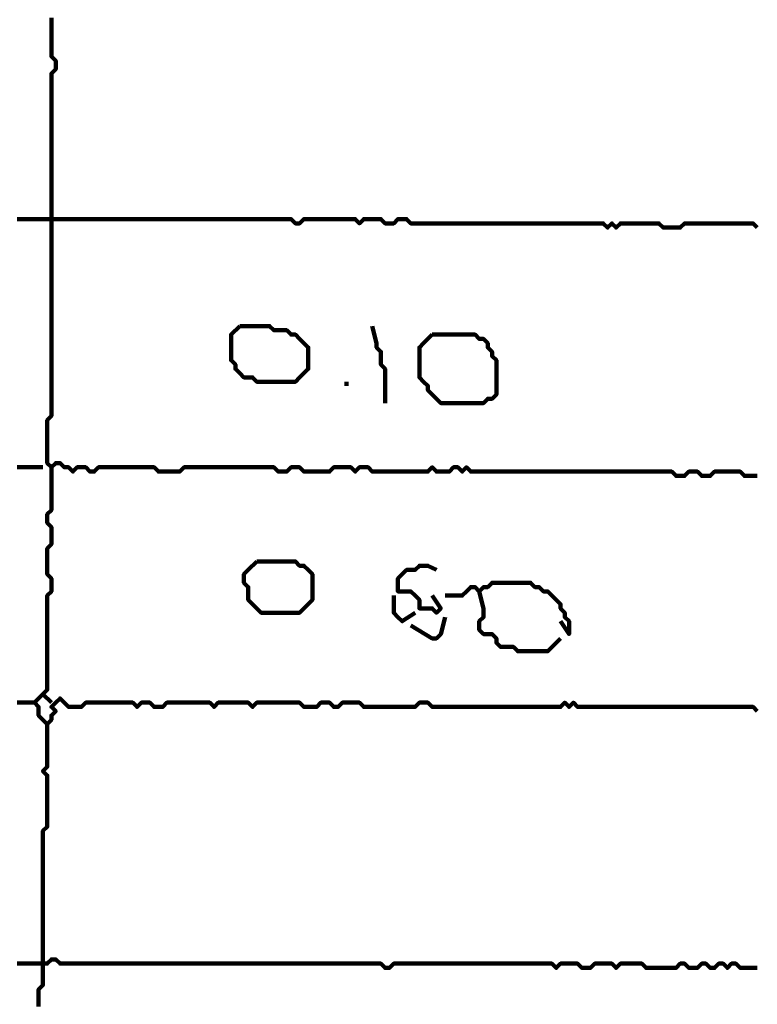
# Model space of a CAD drawing. Header units: metres. Extents: x 1959 to 4131, y 3282 to 4313.
# Tile 255 of 256: x 2426.85 to 2428.44, y 4290.25 to 4292.37. Entities that reach past the tile are written whole.
import ezdxf

# ---------------------------------------------------------------- set-up
doc = ezdxf.new("R2010")
doc.units = ezdxf.units.M
doc.layers.add('P', color=250, linetype='Continuous', lineweight=100)

msp = doc.modelspace()

# ---------------------------------------------------------------- linework, layer by layer
at = {"layer": 'P', "color": 0, "linetype": 'Continuous'}
for points in [[(2426.9217, 4292.373), (2426.9217, 4292.3638), (2426.9217, 4292.3546), (2426.9217, 4292.3453), (2426.9217, 4292.3361), (2426.9217, 4292.3269), (2426.9217, 4292.3176), (2426.9217, 4292.3084), (2426.9217, 4292.2992), (2426.9217, 4292.2899), (2426.9309, 4292.2807), (2426.9309, 4292.2715), (2426.9309, 4292.2623), (2426.9217, 4292.253), (2426.9217, 4292.2438), (2426.9217, 4292.2346), (2426.9217, 4292.2253), (2426.9217, 4292.2161), (2426.9217, 4292.2069), (2426.9217, 4292.1976), (2426.9217, 4292.1884), (2426.9217, 4292.1792), (2426.9217, 4292.1699), (2426.9217, 4292.1607), (2426.9217, 4292.1515), (2426.9217, 4292.1423), (2426.9217, 4292.133), (2426.9217, 4292.1238), (2426.9217, 4292.1146), (2426.9217, 4292.1053), (2426.9217, 4292.0961), (2426.9217, 4292.0869), (2426.9217, 4292.0776), (2426.9217, 4292.0684), (2426.9217, 4292.0592), (2426.9217, 4292.0499), (2426.9217, 4292.0407), (2426.9217, 4292.0315), (2426.9217, 4292.0223), (2426.9217, 4292.013), (2426.9217, 4292.0038), (2426.9217, 4291.9946), (2426.9217, 4291.9853), (2426.9217, 4291.9761), (2426.9217, 4291.9669), (2426.9217, 4291.9576), (2426.9217, 4291.9484), (2426.9217, 4291.9392), (2426.9217, 4291.9299), (2426.9217, 4291.9207), (2426.9217, 4291.9115), (2426.9217, 4291.9023), (2426.9217, 4291.893), (2426.9217, 4291.8838), (2426.9217, 4291.8746), (2426.9217, 4291.8653), (2426.9217, 4291.8561), (2426.9217, 4291.8469), (2426.9217, 4291.8376), (2426.9217, 4291.8284), (2426.9217, 4291.8192), (2426.9217, 4291.8099), (2426.9217, 4291.8007), (2426.9217, 4291.7915), (2426.9217, 4291.7823), (2426.9217, 4291.773), (2426.9217, 4291.7638), (2426.9217, 4291.7546), (2426.9217, 4291.7453), (2426.9217, 4291.7361), (2426.9217, 4291.7269), (2426.9217, 4291.7176), (2426.9217, 4291.7084), (2426.9217, 4291.6992), (2426.9217, 4291.6899), (2426.9217, 4291.6807), (2426.9217, 4291.6715), (2426.9217, 4291.6623), (2426.9217, 4291.653), (2426.9217, 4291.6438), (2426.9217, 4291.6346), (2426.9217, 4291.6253), (2426.9217, 4291.6161), (2426.9217, 4291.6069), (2426.9217, 4291.5976), (2426.9217, 4291.5884), (2426.9217, 4291.5792), (2426.9217, 4291.5699), (2426.9217, 4291.5607), (2426.9217, 4291.5515), (2426.9217, 4291.5423), (2426.9217, 4291.533), (2426.9217, 4291.5238), (2426.9217, 4291.5146), (2426.9125, 4291.5053), (2426.9125, 4291.4961), (2426.9125, 4291.4869), (2426.9125, 4291.4776), (2426.9125, 4291.4684), (2426.9125, 4291.4592), (2426.9125, 4291.4499), (2426.9125, 4291.4407), (2426.9125, 4291.4315), (2426.9125, 4291.4223), (2426.9125, 4291.413), (2426.9217, 4291.4038), (2426.9309, 4291.413), (2426.9402, 4291.413), (2426.9494, 4291.4038), (2426.9586, 4291.4038), (2426.9679, 4291.3946), (2426.9771, 4291.4038), (2426.9863, 4291.4038), (2426.9956, 4291.4038), (2427.0048, 4291.3946), (2427.014, 4291.3946), (2427.0232, 4291.4038), (2427.0325, 4291.4038), (2427.0417, 4291.4038), (2427.0509, 4291.4038), (2427.0602, 4291.4038), (2427.0694, 4291.4038), (2427.0786, 4291.4038), (2427.0879, 4291.4038), (2427.0971, 4291.4038), (2427.1063, 4291.4038), (2427.1156, 4291.4038), (2427.1248, 4291.4038), (2427.134, 4291.4038), (2427.1432, 4291.4038), (2427.1525, 4291.3946), (2427.1617, 4291.3946), (2427.1709, 4291.3946), (2427.1802, 4291.3946), (2427.1894, 4291.3946), (2427.1986, 4291.3946), (2427.2079, 4291.4038), (2427.2171, 4291.4038), (2427.2263, 4291.4038), (2427.2356, 4291.4038), (2427.2448, 4291.4038), (2427.254, 4291.4038), (2427.2632, 4291.4038), (2427.2725, 4291.4038), (2427.2817, 4291.4038), (2427.2909, 4291.4038), (2427.3002, 4291.4038), (2427.3094, 4291.4038), (2427.3186, 4291.4038), (2427.3279, 4291.4038), (2427.3371, 4291.4038), (2427.3463, 4291.4038), (2427.3556, 4291.4038), (2427.3648, 4291.4038), (2427.374, 4291.4038), (2427.3832, 4291.4038), (2427.3925, 4291.4038), (2427.4017, 4291.4038), (2427.4109, 4291.3946), (2427.4202, 4291.3946), (2427.4294, 4291.3946), (2427.4386, 4291.4038), (2427.4479, 4291.4038), (2427.4571, 4291.4038), (2427.4663, 4291.3946), (2427.4756, 4291.3946), (2427.4848, 4291.3946), (2427.494, 4291.3946), (2427.5032, 4291.3946), (2427.5125, 4291.3946), (2427.5217, 4291.3946), (2427.5309, 4291.4038), (2427.5402, 4291.4038), (2427.5494, 4291.4038), (2427.5586, 4291.4038), (2427.5679, 4291.4038), (2427.5771, 4291.3946), (2427.5863, 4291.4038), (2427.5956, 4291.4038), (2427.6048, 4291.4038), (2427.614, 4291.3946), (2427.6232, 4291.3946), (2427.6325, 4291.3946), (2427.6417, 4291.3946), (2427.6509, 4291.3946), (2427.6602, 4291.3946), (2427.6694, 4291.3946), (2427.6786, 4291.3946), (2427.6879, 4291.3946), (2427.6971, 4291.3946), (2427.7063, 4291.3946), (2427.7156, 4291.3946), (2427.7248, 4291.3946), (2427.734, 4291.3946), (2427.7432, 4291.4038), (2427.7525, 4291.3946), (2427.7617, 4291.3946), (2427.7709, 4291.3946), (2427.7802, 4291.3946), (2427.7894, 4291.4038), (2427.7986, 4291.4038), (2427.8079, 4291.3946), (2427.8171, 4291.4038), (2427.8263, 4291.3946), (2427.8356, 4291.3946), (2427.8448, 4291.3946), (2427.854, 4291.3946), (2427.8632, 4291.3946), (2427.8725, 4291.3946), (2427.8817, 4291.3946), (2427.8909, 4291.3946), (2427.9002, 4291.3946), (2427.9094, 4291.3946), (2427.9186, 4291.3946), (2427.9279, 4291.3946), (2427.9371, 4291.3946), (2427.9463, 4291.3946), (2427.9556, 4291.3946), (2427.9648, 4291.3946), (2427.974, 4291.3946), (2427.9832, 4291.3946), (2427.9925, 4291.3946), (2428.0017, 4291.3946), (2428.0109, 4291.3946), (2428.0202, 4291.3946), (2428.0294, 4291.3946), (2428.0386, 4291.3946), (2428.0479, 4291.3946), (2428.0571, 4291.3946), (2428.0663, 4291.3946), (2428.0756, 4291.3946), (2428.0848, 4291.3946), (2428.094, 4291.3946), (2428.1032, 4291.3946), (2428.1125, 4291.3946), (2428.1217, 4291.3946), (2428.1309, 4291.3946), (2428.1402, 4291.3946), (2428.1494, 4291.3946), (2428.1586, 4291.3946), (2428.1679, 4291.3946), (2428.1771, 4291.3946), (2428.1863, 4291.3946), (2428.1956, 4291.3946), (2428.2048, 4291.3946), (2428.214, 4291.3946), (2428.2232, 4291.3946), (2428.2325, 4291.3946), (2428.2417, 4291.3946), (2428.2509, 4291.3946), (2428.2602, 4291.3946), (2428.2694, 4291.3853), (2428.2786, 4291.3853), (2428.2879, 4291.3853), (2428.2971, 4291.3946), (2428.3063, 4291.3946), (2428.3156, 4291.3946), (2428.3248, 4291.3853), (2428.334, 4291.3853), (2428.3432, 4291.3853), (2428.3525, 4291.3946), (2428.3617, 4291.3946), (2428.3709, 4291.3946), (2428.3802, 4291.3946), (2428.3894, 4291.3946), (2428.3986, 4291.3946), (2428.4079, 4291.3946), (2428.4171, 4291.3853), (2428.4263, 4291.3853), (2428.4356, 4291.3853), (2428.4448, 4291.3853)], [(2428.4448, 4291.9207), (2428.4356, 4291.9299), (2428.4263, 4291.9299), (2428.4171, 4291.9299), (2428.4079, 4291.9299), (2428.3986, 4291.9299), (2428.3894, 4291.9299), (2428.3802, 4291.9299), (2428.3709, 4291.9299), (2428.3617, 4291.9299), (2428.3525, 4291.9299), (2428.3432, 4291.9299), (2428.334, 4291.9299), (2428.3248, 4291.9299), (2428.3156, 4291.9299), (2428.3063, 4291.9299), (2428.2971, 4291.9299), (2428.2879, 4291.9299), (2428.2786, 4291.9207), (2428.2694, 4291.9207), (2428.2602, 4291.9207), (2428.2509, 4291.9207), (2428.2417, 4291.9207), (2428.2325, 4291.9299), (2428.2232, 4291.9299), (2428.214, 4291.9299), (2428.2048, 4291.9299), (2428.1956, 4291.9299), (2428.1863, 4291.9299), (2428.1771, 4291.9299), (2428.1679, 4291.9299), (2428.1586, 4291.9299), (2428.1494, 4291.9299), (2428.1402, 4291.9207), (2428.1309, 4291.9299), (2428.1217, 4291.9207), (2428.1125, 4291.9299), (2428.1032, 4291.9299), (2428.094, 4291.9299), (2428.0848, 4291.9299), (2428.0756, 4291.9299), (2428.0663, 4291.9299), (2428.0571, 4291.9299), (2428.0479, 4291.9299), (2428.0386, 4291.9299), (2428.0294, 4291.9299), (2428.0202, 4291.9299), (2428.0109, 4291.9299), (2428.0017, 4291.9299), (2427.9925, 4291.9299), (2427.9832, 4291.9299), (2427.974, 4291.9299), (2427.9648, 4291.9299), (2427.9556, 4291.9299), (2427.9463, 4291.9299), (2427.9371, 4291.9299), (2427.9279, 4291.9299), (2427.9186, 4291.9299), (2427.9094, 4291.9299), (2427.9002, 4291.9299), (2427.8909, 4291.9299), (2427.8817, 4291.9299), (2427.8725, 4291.9299), (2427.8632, 4291.9299), (2427.854, 4291.9299), (2427.8448, 4291.9299), (2427.8356, 4291.9299), (2427.8263, 4291.9299), (2427.8171, 4291.9299), (2427.8079, 4291.9299), (2427.7986, 4291.9299), (2427.7894, 4291.9299), (2427.7802, 4291.9299), (2427.7709, 4291.9299), (2427.7617, 4291.9299), (2427.7525, 4291.9299), (2427.7432, 4291.9299), (2427.734, 4291.9299), (2427.7248, 4291.9299), (2427.7156, 4291.9299), (2427.7063, 4291.9299), (2427.6971, 4291.9299), (2427.6879, 4291.9392), (2427.6786, 4291.9392), (2427.6694, 4291.9392), (2427.6602, 4291.9299), (2427.6509, 4291.9299), (2427.6417, 4291.9299), (2427.6325, 4291.9392), (2427.6232, 4291.9392), (2427.614, 4291.9392), (2427.6048, 4291.9392), (2427.5956, 4291.9392), (2427.5863, 4291.9299), (2427.5771, 4291.9392), (2427.5679, 4291.9392), (2427.5586, 4291.9392), (2427.5494, 4291.9392), (2427.5402, 4291.9392), (2427.5309, 4291.9392), (2427.5217, 4291.9392), (2427.5125, 4291.9392), (2427.5032, 4291.9392), (2427.494, 4291.9392), (2427.4848, 4291.9392), (2427.4756, 4291.9392), (2427.4663, 4291.9392), (2427.4571, 4291.9299), (2427.4479, 4291.9299), (2427.4386, 4291.9392), (2427.4294, 4291.9392), (2427.4202, 4291.9392), (2427.4109, 4291.9392), (2427.4017, 4291.9392), (2427.3925, 4291.9392), (2427.3832, 4291.9392), (2427.374, 4291.9392), (2427.3648, 4291.9392), (2427.3556, 4291.9392), (2427.3463, 4291.9392), (2427.3371, 4291.9392), (2427.3279, 4291.9392), (2427.3186, 4291.9392), (2427.3094, 4291.9392), (2427.3002, 4291.9392), (2427.2909, 4291.9392), (2427.2817, 4291.9392), (2427.2725, 4291.9392), (2427.2632, 4291.9392), (2427.254, 4291.9392), (2427.2448, 4291.9392), (2427.2356, 4291.9392), (2427.2263, 4291.9392), (2427.2171, 4291.9392), (2427.2079, 4291.9392), (2427.1986, 4291.9392), (2427.1894, 4291.9392), (2427.1802, 4291.9392), (2427.1709, 4291.9392), (2427.1617, 4291.9392), (2427.1525, 4291.9392), (2427.1432, 4291.9392), (2427.134, 4291.9392), (2427.1248, 4291.9392), (2427.1156, 4291.9392), (2427.1063, 4291.9392), (2427.0971, 4291.9392), (2427.0879, 4291.9392), (2427.0786, 4291.9392), (2427.0694, 4291.9392), (2427.0602, 4291.9392), (2427.0509, 4291.9392), (2427.0417, 4291.9392), (2427.0325, 4291.9392), (2427.0232, 4291.9392), (2427.014, 4291.9392), (2427.0048, 4291.9392), (2426.9956, 4291.9392), (2426.9863, 4291.9392), (2426.9771, 4291.9392), (2426.9679, 4291.9392), (2426.9586, 4291.9392), (2426.9494, 4291.9392), (2426.9402, 4291.9392), (2426.9309, 4291.9392), (2426.9217, 4291.9392), (2426.9125, 4291.9392), (2426.9032, 4291.9392), (2426.894, 4291.9392), (2426.8848, 4291.9392), (2426.8756, 4291.9392), (2426.8663, 4291.9392), (2426.8571, 4291.9392), (2426.8479, 4291.9392)], [(2427.3279, 4291.7084), (2427.3371, 4291.7084), (2427.3463, 4291.7084), (2427.3556, 4291.7084), (2427.3648, 4291.7084), (2427.374, 4291.7084), (2427.3832, 4291.7084), (2427.3925, 4291.7084), (2427.4017, 4291.6992), (2427.4109, 4291.6992), (2427.4202, 4291.6992), (2427.4294, 4291.6992), (2427.4386, 4291.6899), (2427.4479, 4291.6899), (2427.4571, 4291.6807), (2427.4663, 4291.6715), (2427.4756, 4291.6623), (2427.4756, 4291.653), (2427.4756, 4291.6438), (2427.4756, 4291.6346), (2427.4756, 4291.6253), (2427.4756, 4291.6161), (2427.4663, 4291.6069), (2427.4571, 4291.5976), (2427.4479, 4291.5884), (2427.4386, 4291.5884), (2427.4294, 4291.5884), (2427.4202, 4291.5884), (2427.4109, 4291.5884), (2427.4017, 4291.5884), (2427.3925, 4291.5884), (2427.3832, 4291.5884), (2427.374, 4291.5884), (2427.3648, 4291.5884), (2427.3556, 4291.5976), (2427.3463, 4291.5976), (2427.3371, 4291.5976), (2427.3279, 4291.6069), (2427.3186, 4291.6161), (2427.3186, 4291.6253), (2427.3094, 4291.6346), (2427.3094, 4291.6438), (2427.3094, 4291.653), (2427.3094, 4291.6623), (2427.3094, 4291.6715), (2427.3094, 4291.6807), (2427.3094, 4291.6899), (2427.3279, 4291.7084)], [(2427.614, 4291.7084), (2427.6232, 4291.6715), (2427.6232, 4291.6623), (2427.6325, 4291.653), (2427.6325, 4291.6438), (2427.6325, 4291.6346), (2427.6325, 4291.6253), (2427.6417, 4291.6161), (2427.6417, 4291.6069), (2427.6417, 4291.5976), (2427.6417, 4291.5884), (2427.6417, 4291.5792), (2427.6417, 4291.5423)], [(2427.7432, 4291.6899), (2427.7525, 4291.6899), (2427.7617, 4291.6899), (2427.7709, 4291.6899), (2427.7802, 4291.6899), (2427.7894, 4291.6899), (2427.7986, 4291.6899), (2427.8079, 4291.6899), (2427.8171, 4291.6899), (2427.8263, 4291.6899), (2427.8356, 4291.6899), (2427.8448, 4291.6807), (2427.854, 4291.6807), (2427.8632, 4291.6715), (2427.8632, 4291.6623), (2427.8725, 4291.653), (2427.8725, 4291.6438), (2427.8817, 4291.6346), (2427.8817, 4291.6253), (2427.8817, 4291.6161), (2427.8817, 4291.6069), (2427.8817, 4291.5976), (2427.8817, 4291.5884), (2427.8817, 4291.5792), (2427.8817, 4291.5699), (2427.8817, 4291.5607), (2427.8725, 4291.5515), (2427.8632, 4291.5515), (2427.854, 4291.5423), (2427.8448, 4291.5423), (2427.8356, 4291.5423), (2427.8263, 4291.5423), (2427.8171, 4291.5423), (2427.8079, 4291.5423), (2427.7986, 4291.5423), (2427.7894, 4291.5423), (2427.7802, 4291.5423), (2427.7709, 4291.5423), (2427.7617, 4291.5423), (2427.7525, 4291.5515), (2427.7432, 4291.5607), (2427.734, 4291.5699), (2427.734, 4291.5792), (2427.7248, 4291.5884), (2427.7156, 4291.5976), (2427.7156, 4291.6069), (2427.7156, 4291.6161), (2427.7156, 4291.6253), (2427.7156, 4291.6346), (2427.7156, 4291.6438), (2427.7156, 4291.653), (2427.7156, 4291.6623), (2427.7248, 4291.6715), (2427.7432, 4291.6899)], [(2427.5586, 4291.5884), (2427.5586, 4291.5792)], [(2426.8479, 4291.4038), (2426.8571, 4291.4038), (2426.8663, 4291.4038), (2426.8756, 4291.4038), (2426.9032, 4291.4038)], [(2426.9217, 4291.4038), (2426.9217, 4291.3669), (2426.9217, 4291.3576), (2426.9217, 4291.3484), (2426.9217, 4291.3392), (2426.9217, 4291.3299), (2426.9217, 4291.3207), (2426.9217, 4291.3115), (2426.9125, 4291.3023), (2426.9125, 4291.293), (2426.9125, 4291.2838), (2426.9217, 4291.2746), (2426.9217, 4291.2653), (2426.9217, 4291.2561), (2426.9217, 4291.2469), (2426.9217, 4291.2376), (2426.9125, 4291.2284), (2426.9125, 4291.2192), (2426.9125, 4291.2099), (2426.9125, 4291.2007), (2426.9125, 4291.1915), (2426.9125, 4291.1823), (2426.9125, 4291.173), (2426.9217, 4291.1638), (2426.9217, 4291.1546), (2426.9217, 4291.1453), (2426.9217, 4291.1361), (2426.9125, 4291.1269), (2426.9125, 4291.1176), (2426.9125, 4291.1084), (2426.9125, 4291.0992), (2426.9125, 4291.0899), (2426.9125, 4291.0807), (2426.9125, 4291.0715), (2426.9125, 4291.0623), (2426.9125, 4291.053), (2426.9125, 4291.0438), (2426.9125, 4291.0346), (2426.9125, 4291.0253), (2426.9125, 4291.0161), (2426.9125, 4291.0069), (2426.9125, 4290.9976), (2426.9125, 4290.9884), (2426.9125, 4290.9792), (2426.9125, 4290.9699), (2426.9125, 4290.9607), (2426.9125, 4290.9515), (2426.9125, 4290.9423), (2426.9125, 4290.933), (2426.9125, 4290.9238), (2426.9032, 4290.9146), (2426.894, 4290.9053), (2426.8848, 4290.8961), (2426.894, 4290.8869), (2426.894, 4290.8776), (2426.894, 4290.8684), (2426.9032, 4290.8592), (2426.9125, 4290.8499), (2426.9217, 4290.8592), (2426.9217, 4290.8684), (2426.9309, 4290.8776), (2426.9217, 4290.8869), (2426.9309, 4290.8961), (2426.9402, 4290.9053), (2426.9494, 4290.8961), (2426.9586, 4290.8869), (2426.9679, 4290.8869), (2426.9771, 4290.8869), (2426.9863, 4290.8869), (2426.9956, 4290.8961), (2427.0048, 4290.8961), (2427.014, 4290.8961), (2427.0232, 4290.8961), (2427.0325, 4290.8961), (2427.0417, 4290.8961), (2427.0509, 4290.8961), (2427.0602, 4290.8961), (2427.0694, 4290.8961), (2427.0786, 4290.8961), (2427.0879, 4290.8961), (2427.0971, 4290.8961), (2427.1063, 4290.8869), (2427.1156, 4290.8961), (2427.1248, 4290.8961), (2427.134, 4290.8961), (2427.1432, 4290.8869), (2427.1525, 4290.8869), (2427.1617, 4290.8869), (2427.1709, 4290.8961), (2427.1802, 4290.8961), (2427.1894, 4290.8961), (2427.1986, 4290.8961), (2427.2079, 4290.8961), (2427.2171, 4290.8961), (2427.2263, 4290.8961), (2427.2356, 4290.8961), (2427.2448, 4290.8961), (2427.254, 4290.8961), (2427.2632, 4290.8961), (2427.2725, 4290.8869), (2427.2817, 4290.8961), (2427.2909, 4290.8961), (2427.3002, 4290.8961), (2427.3094, 4290.8961), (2427.3186, 4290.8961), (2427.3279, 4290.8961), (2427.3371, 4290.8961), (2427.3463, 4290.8961), (2427.3556, 4290.8869), (2427.3648, 4290.8961), (2427.374, 4290.8961), (2427.3832, 4290.8961), (2427.3925, 4290.8961), (2427.4017, 4290.8961), (2427.4109, 4290.8961), (2427.4202, 4290.8961), (2427.4294, 4290.8961), (2427.4386, 4290.8961), (2427.4479, 4290.8961), (2427.4571, 4290.8961), (2427.4663, 4290.8869), (2427.4756, 4290.8869), (2427.4848, 4290.8869), (2427.494, 4290.8869), (2427.5032, 4290.8961), (2427.5125, 4290.8961), (2427.5217, 4290.8961), (2427.5309, 4290.8869), (2427.5402, 4290.8869), (2427.5494, 4290.8961), (2427.5586, 4290.8961), (2427.5679, 4290.8961), (2427.5771, 4290.8961), (2427.5863, 4290.8961), (2427.5956, 4290.8869), (2427.6048, 4290.8869), (2427.614, 4290.8869), (2427.6232, 4290.8869), (2427.6325, 4290.8869), (2427.6417, 4290.8869), (2427.6509, 4290.8869), (2427.6602, 4290.8869), (2427.6694, 4290.8869), (2427.6786, 4290.8869), (2427.6879, 4290.8869), (2427.6971, 4290.8869), (2427.7063, 4290.8869), (2427.7156, 4290.8961), (2427.7248, 4290.8961), (2427.734, 4290.8961), (2427.7432, 4290.8869), (2427.7525, 4290.8869), (2427.7617, 4290.8869), (2427.7709, 4290.8869), (2427.7802, 4290.8869), (2427.7894, 4290.8869), (2427.7986, 4290.8869), (2427.8079, 4290.8869), (2427.8171, 4290.8869), (2427.8263, 4290.8869), (2427.8356, 4290.8869), (2427.8448, 4290.8869), (2427.854, 4290.8869), (2427.8632, 4290.8869), (2427.8725, 4290.8869), (2427.8817, 4290.8869), (2427.8909, 4290.8869), (2427.9002, 4290.8869), (2427.9094, 4290.8869), (2427.9186, 4290.8869), (2427.9279, 4290.8869), (2427.9371, 4290.8869), (2427.9463, 4290.8869), (2427.9556, 4290.8869), (2427.9648, 4290.8869), (2427.974, 4290.8869), (2427.9832, 4290.8869), (2427.9925, 4290.8869), (2428.0017, 4290.8869), (2428.0109, 4290.8869), (2428.0202, 4290.8869), (2428.0294, 4290.8961), (2428.0386, 4290.8869), (2428.0479, 4290.8961), (2428.0571, 4290.8869), (2428.0663, 4290.8869), (2428.0756, 4290.8869), (2428.0848, 4290.8869), (2428.094, 4290.8869), (2428.1032, 4290.8869), (2428.1125, 4290.8869), (2428.1217, 4290.8869), (2428.1309, 4290.8869), (2428.1402, 4290.8869), (2428.1494, 4290.8869), (2428.1586, 4290.8869), (2428.1679, 4290.8869), (2428.1771, 4290.8869), (2428.1863, 4290.8869), (2428.1956, 4290.8869), (2428.2048, 4290.8869), (2428.214, 4290.8869), (2428.2232, 4290.8869), (2428.2325, 4290.8869), (2428.2417, 4290.8869), (2428.2509, 4290.8869), (2428.2602, 4290.8869), (2428.2694, 4290.8869), (2428.2786, 4290.8869), (2428.2879, 4290.8869), (2428.2971, 4290.8869), (2428.3063, 4290.8869), (2428.3156, 4290.8869), (2428.3248, 4290.8869), (2428.334, 4290.8869), (2428.3432, 4290.8869), (2428.3525, 4290.8869), (2428.3617, 4290.8869), (2428.3709, 4290.8869), (2428.3802, 4290.8869), (2428.3894, 4290.8869), (2428.3986, 4290.8869), (2428.4079, 4290.8869), (2428.4171, 4290.8869), (2428.4263, 4290.8869), (2428.4356, 4290.8869), (2428.4448, 4290.8776)], [(2427.3648, 4291.2007), (2427.374, 4291.2007), (2427.3832, 4291.2007), (2427.3925, 4291.2007), (2427.4017, 4291.2007), (2427.4109, 4291.2007), (2427.4202, 4291.2007), (2427.4294, 4291.2007), (2427.4386, 4291.2007), (2427.4479, 4291.2007), (2427.4571, 4291.1915), (2427.4663, 4291.1915), (2427.4756, 4291.1823), (2427.4848, 4291.173), (2427.4848, 4291.1638), (2427.4848, 4291.1546), (2427.4848, 4291.1453), (2427.4848, 4291.1361), (2427.4848, 4291.1269), (2427.4848, 4291.1176), (2427.4756, 4291.1084), (2427.4663, 4291.0992), (2427.4571, 4291.0899), (2427.4479, 4291.0899), (2427.4386, 4291.0899), (2427.4294, 4291.0899), (2427.4202, 4291.0899), (2427.4109, 4291.0899), (2427.4017, 4291.0899), (2427.3925, 4291.0899), (2427.3832, 4291.0899), (2427.374, 4291.0899), (2427.3648, 4291.0992), (2427.3556, 4291.1084), (2427.3463, 4291.1176), (2427.3463, 4291.1269), (2427.3463, 4291.1361), (2427.3463, 4291.1453), (2427.3371, 4291.1546), (2427.3371, 4291.1638), (2427.3371, 4291.173), (2427.3463, 4291.1823), (2427.3648, 4291.2007)], [(2427.7432, 4291.1269), (2427.7617, 4291.0992), (2427.7525, 4291.0899), (2427.7432, 4291.0992), (2427.734, 4291.0992), (2427.7248, 4291.0992), (2427.7156, 4291.0992), (2427.7156, 4291.1084), (2427.7156, 4291.1176), (2427.7063, 4291.1269), (2427.6971, 4291.1361), (2427.6879, 4291.1361), (2427.6786, 4291.1361), (2427.6694, 4291.1361), (2427.6694, 4291.1453), (2427.6694, 4291.1546), (2427.6694, 4291.1638), (2427.6786, 4291.173), (2427.6879, 4291.1823), (2427.6971, 4291.1823), (2427.7063, 4291.1823), (2427.7156, 4291.1915), (2427.7248, 4291.1915), (2427.734, 4291.1915), (2427.7525, 4291.1823)], [(2427.7709, 4291.1269), (2427.8079, 4291.1269), (2427.8171, 4291.1361), (2427.8263, 4291.1453), (2427.8356, 4291.1453), (2427.8448, 4291.1361), (2427.854, 4291.1453), (2427.8632, 4291.1453), (2427.8725, 4291.1546), (2427.8817, 4291.1546), (2427.8909, 4291.1546), (2427.9002, 4291.1546), (2427.9094, 4291.1546), (2427.9186, 4291.1546), (2427.9279, 4291.1546), (2427.9371, 4291.1546), (2427.9463, 4291.1546), (2427.9556, 4291.1546), (2427.9648, 4291.1453), (2427.974, 4291.1453), (2427.9832, 4291.1361), (2427.9925, 4291.1361), (2428.0017, 4291.1269), (2428.0109, 4291.1176), (2428.0202, 4291.1084), (2428.0202, 4291.0992), (2428.0294, 4291.0899), (2428.0294, 4291.0807), (2428.0386, 4291.0715), (2428.0386, 4291.0623), (2428.0386, 4291.053), (2428.0386, 4291.0438), (2428.0202, 4291.0715)], [(2427.8448, 4291.1361), (2427.854, 4291.0992), (2427.854, 4291.0899), (2427.854, 4291.0807), (2427.8448, 4291.0715), (2427.8448, 4291.0623), (2427.8448, 4291.053), (2427.854, 4291.0438), (2427.8632, 4291.0438), (2427.8725, 4291.0438), (2427.8817, 4291.0346), (2427.8817, 4291.0253), (2427.8909, 4291.0161), (2427.9002, 4291.0161), (2427.9094, 4291.0161), (2427.9186, 4291.0161), (2427.9279, 4291.0069), (2427.9371, 4291.0069), (2427.9463, 4291.0069), (2427.9556, 4291.0069), (2427.9648, 4291.0069), (2427.974, 4291.0069), (2427.9832, 4291.0069), (2427.9925, 4291.0069), (2428.0202, 4291.0346)], [(2427.6602, 4291.1269), (2427.6602, 4291.0899), (2427.6694, 4291.0807), (2427.6786, 4291.0715), (2427.7063, 4291.0899)], [(2427.7709, 4291.0807), (2427.7617, 4291.0438), (2427.7525, 4291.0346), (2427.7432, 4291.0346), (2427.6971, 4291.0623)], [(2426.9032, 4290.9146), (2426.9217, 4290.8961)], [(2426.8479, 4290.8961), (2426.8848, 4290.8961)], [(2426.894, 4290.2407), (2426.894, 4290.2499), (2426.894, 4290.2592), (2426.894, 4290.2684), (2426.894, 4290.2776), (2426.9032, 4290.2869), (2426.9032, 4290.2961), (2426.9032, 4290.3053), (2426.9032, 4290.3146), (2426.9032, 4290.3238), (2426.9032, 4290.333), (2426.9032, 4290.3423), (2426.9032, 4290.3515), (2426.9032, 4290.3607), (2426.9032, 4290.3699), (2426.9032, 4290.3792), (2426.9032, 4290.3884), (2426.9032, 4290.3976), (2426.9032, 4290.4069), (2426.9032, 4290.4161), (2426.9032, 4290.4253), (2426.9032, 4290.4346), (2426.9032, 4290.4438), (2426.9032, 4290.453), (2426.9032, 4290.4623), (2426.9032, 4290.4715), (2426.9032, 4290.4807), (2426.9032, 4290.4899), (2426.9032, 4290.4992), (2426.9032, 4290.5084), (2426.9032, 4290.5176), (2426.9032, 4290.5269), (2426.9032, 4290.5361), (2426.9032, 4290.5453), (2426.9032, 4290.5546), (2426.9032, 4290.5638), (2426.9032, 4290.573), (2426.9032, 4290.5823), (2426.9032, 4290.5915), (2426.9032, 4290.6007), (2426.9032, 4290.6099), (2426.9032, 4290.6192), (2426.9125, 4290.6284), (2426.9125, 4290.6376), (2426.9125, 4290.6469), (2426.9125, 4290.6561), (2426.9125, 4290.6653), (2426.9125, 4290.6746), (2426.9125, 4290.6838), (2426.9125, 4290.693), (2426.9125, 4290.7023), (2426.9125, 4290.7115), (2426.9125, 4290.7207), (2426.9125, 4290.7299), (2426.9125, 4290.7392), (2426.9032, 4290.7484), (2426.9125, 4290.7576), (2426.9125, 4290.7669), (2426.9125, 4290.7761), (2426.9125, 4290.7853), (2426.9125, 4290.7946), (2426.9125, 4290.8038), (2426.9125, 4290.813), (2426.9125, 4290.8499)], [(2426.8479, 4290.333), (2426.8571, 4290.333), (2426.8663, 4290.333), (2426.8756, 4290.333), (2426.8848, 4290.333), (2426.894, 4290.333), (2426.9032, 4290.333), (2426.9125, 4290.333), (2426.9217, 4290.3423), (2426.9309, 4290.3423), (2426.9402, 4290.333), (2426.9494, 4290.333), (2426.9586, 4290.333), (2426.9679, 4290.333), (2426.9771, 4290.333), (2426.9863, 4290.333), (2426.9956, 4290.333), (2427.0048, 4290.333), (2427.014, 4290.333), (2427.0232, 4290.333), (2427.0325, 4290.333), (2427.0417, 4290.333), (2427.0509, 4290.333), (2427.0602, 4290.333), (2427.0694, 4290.333), (2427.0786, 4290.333), (2427.0879, 4290.333), (2427.0971, 4290.333), (2427.1063, 4290.333), (2427.1156, 4290.333), (2427.1248, 4290.333), (2427.134, 4290.333), (2427.1432, 4290.333), (2427.1525, 4290.333), (2427.1617, 4290.333), (2427.1709, 4290.333), (2427.1802, 4290.333), (2427.1894, 4290.333), (2427.1986, 4290.333), (2427.2079, 4290.333), (2427.2171, 4290.333), (2427.2263, 4290.333), (2427.2356, 4290.333), (2427.2448, 4290.333), (2427.254, 4290.333), (2427.2632, 4290.333), (2427.2725, 4290.333), (2427.2817, 4290.333), (2427.2909, 4290.333), (2427.3002, 4290.333), (2427.3094, 4290.333), (2427.3186, 4290.333), (2427.3279, 4290.333), (2427.3371, 4290.333), (2427.3463, 4290.333), (2427.3556, 4290.333), (2427.3648, 4290.333), (2427.374, 4290.333), (2427.3832, 4290.333), (2427.3925, 4290.333), (2427.4017, 4290.333), (2427.4109, 4290.333), (2427.4202, 4290.333), (2427.4294, 4290.333), (2427.4386, 4290.333), (2427.4479, 4290.333), (2427.4571, 4290.333), (2427.4663, 4290.333), (2427.4756, 4290.333), (2427.4848, 4290.333), (2427.494, 4290.333), (2427.5032, 4290.333), (2427.5125, 4290.333), (2427.5217, 4290.333), (2427.5309, 4290.333), (2427.5402, 4290.333), (2427.5494, 4290.333), (2427.5586, 4290.333), (2427.5679, 4290.333), (2427.5771, 4290.333), (2427.5863, 4290.333), (2427.5956, 4290.333), (2427.6048, 4290.333), (2427.614, 4290.333), (2427.6232, 4290.333), (2427.6325, 4290.333), (2427.6417, 4290.3238), (2427.6509, 4290.3238), (2427.6602, 4290.333), (2427.6694, 4290.333), (2427.6786, 4290.333), (2427.6879, 4290.333), (2427.6971, 4290.333), (2427.7063, 4290.333), (2427.7156, 4290.333), (2427.7248, 4290.333), (2427.734, 4290.333), (2427.7432, 4290.333), (2427.7525, 4290.333), (2427.7617, 4290.333), (2427.7709, 4290.333), (2427.7802, 4290.333), (2427.7894, 4290.333), (2427.7986, 4290.333), (2427.8079, 4290.333), (2427.8171, 4290.333), (2427.8263, 4290.333), (2427.8356, 4290.333), (2427.8448, 4290.333), (2427.854, 4290.333), (2427.8632, 4290.333), (2427.8725, 4290.333), (2427.8817, 4290.333), (2427.8909, 4290.333), (2427.9002, 4290.333), (2427.9094, 4290.333), (2427.9186, 4290.333), (2427.9279, 4290.333), (2427.9371, 4290.333), (2427.9463, 4290.333), (2427.9556, 4290.333), (2427.9648, 4290.333), (2427.974, 4290.333), (2427.9832, 4290.333), (2427.9925, 4290.333), (2428.0017, 4290.333), (2428.0109, 4290.3238), (2428.0202, 4290.333), (2428.0294, 4290.333), (2428.0386, 4290.333), (2428.0479, 4290.333), (2428.0571, 4290.333), (2428.0663, 4290.3238), (2428.0756, 4290.3238), (2428.0848, 4290.3238), (2428.094, 4290.333), (2428.1032, 4290.333), (2428.1125, 4290.333), (2428.1217, 4290.333), (2428.1309, 4290.333), (2428.1402, 4290.3238), (2428.1494, 4290.333), (2428.1586, 4290.333), (2428.1679, 4290.333), (2428.1771, 4290.333), (2428.1863, 4290.333), (2428.1956, 4290.333), (2428.2048, 4290.3238), (2428.214, 4290.3238), (2428.2232, 4290.3238), (2428.2325, 4290.3238), (2428.2417, 4290.3238), (2428.2509, 4290.3238), (2428.2602, 4290.3238), (2428.2694, 4290.3238), (2428.2786, 4290.333), (2428.2879, 4290.333), (2428.2971, 4290.3238), (2428.3063, 4290.3238), (2428.3156, 4290.3238), (2428.3248, 4290.333), (2428.334, 4290.333), (2428.3432, 4290.3238), (2428.3525, 4290.3238), (2428.3617, 4290.333), (2428.3709, 4290.333), (2428.3802, 4290.3238), (2428.3894, 4290.333), (2428.3986, 4290.333), (2428.4079, 4290.3238), (2428.4171, 4290.3238), (2428.4263, 4290.3238), (2428.4356, 4290.3238), (2428.4448, 4290.3238)]]:
    msp.add_lwpolyline(points, dxfattribs=at)

doc.saveas('drawing.dxf')
